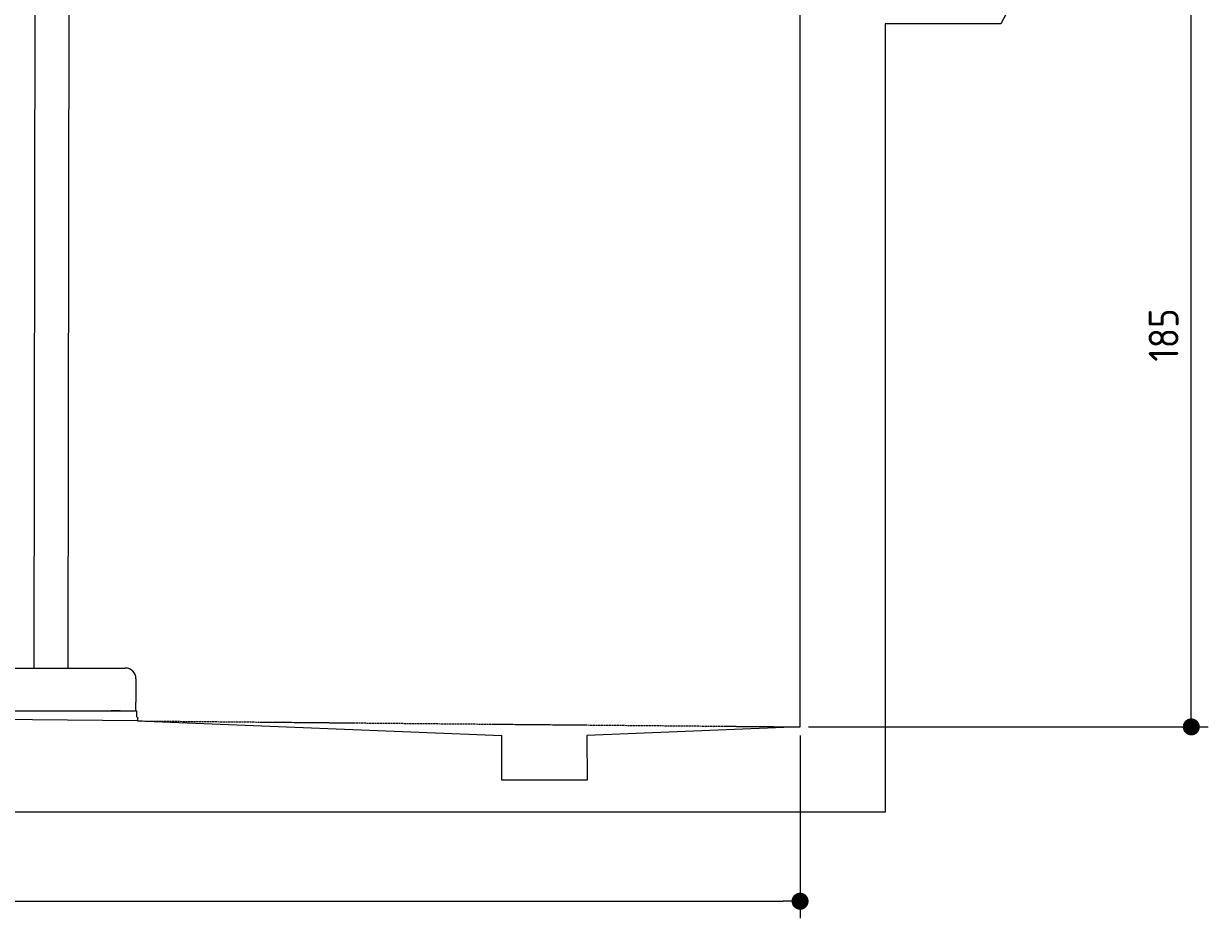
# Model space of a CAD drawing. Extents: x 562 to 7231, y 5817 to 11976.
# Tile 37 of 58: x 4451 to 7231, y 5817 to 7916. Entities that reach past the tile are written whole.
import ezdxf

# ---------------------------------------------------------------- set-up
doc = ezdxf.new("R2010")
doc.units = 0
doc.linetypes.add('GEN3', pattern=[6.25, 5, -1.25])
doc.layers.get('0').update_dxf_attribs({"linetype": 'CONTINUOUS'})
doc.layers.get('DEFPOINTS').update_dxf_attribs({"linetype": 'CONTINUOUS'})
doc.layers.add('3', color=6, linetype='GEN3')
doc.layers.add('4', color=3, linetype='CONTINUOUS')
doc.styles.get("Standard").update_dxf_attribs({"font": 'ISOCP.SHX'})
doc.dimstyles.get("Standard").update_dxf_attribs({"dimscale": 5, "dimtxt": 0.18, "dimasz": 0.18, "dimexe": 0.18, "dimexo": 0.0625, "dimgap": 0.09, "dimtad": 0, "dimtih": 1, "dimtoh": 1, "dimzin": 0, "dimcen": 0.09, "dimazin": 3, "dimtfac": 1, "dimtofl": 0, "dimtmove": 0, "dimatfit": 3})

# ---------------------------------------------------------------- blocks, each defined once
blk = doc.blocks.new('PUNKT')
at = {"layer": '4', "color": 0, "linetype": 'BYBLOCK'}
blk.add_line((-0.5, 0), (-1, 0), dxfattribs=at)
at = {"layer": '4', "color": 0, "linetype": 'BYBLOCK', "const_width": 0.5}
blk.add_lwpolyline([(-0.25, 0, 1), (0.25, 0, 1)], format="xyb", close=True, dxfattribs=at)
blk = doc.blocks.new('*U50')
at = {"layer": '4', "color": 2}
blk.add_text('185', height=70, rotation=90, dxfattribs=at).set_placement((7161, 7123))
blk = doc.blocks.new('*D4')
at = {"layer": '4'}
for p, q in [((6792.8, 8115.9), (7231, 8115.9)), ((7191, 6305.9), (7191, 8075.9)), ((6292.8, 6265.9), (7231, 6265.9))]:
    blk.add_line(p, q, dxfattribs=at)
at = {"layer": 'DEFPOINTS', "color": 0}
for p in [(6772.8, 8115.9), (7191, 8115.9), (6272.8, 6265.9)]:
    blk.add_point(p, dxfattribs=at)
blk.add_blockref('*U50', (0, 0))
at = {"layer": '4', "xscale": 40, "yscale": 40, "zscale": 40}
for p, rotation in [((7191, 8115.9), 90), ((7191, 6265.9), 270)]:
    blk.add_blockref('PUNKT', p, dxfattribs=dict(at, rotation=rotation))
blk = doc.blocks.new('*U30')
at = {"layer": '4', "color": 2}
blk.add_text('520', height=70, dxfattribs=at).set_placement((3599.2, 5886.8))
blk = doc.blocks.new('*D12')
at = {"layer": '4'}
for p, q in [((1072.8, 6295.9), (1072.8, 5816.8)), ((6272.8, 6245.9), (6272.8, 5816.8)), ((1112.8, 5856.8), (6232.8, 5856.8))]:
    blk.add_line(p, q, dxfattribs=at)
at = {"layer": 'DEFPOINTS', "color": 0}
for p in [(1072.8, 6315.9), (6272.8, 6265.9), (6272.8, 5856.8)]:
    blk.add_point(p, dxfattribs=at)
blk.add_blockref('*U30', (0, 0))
at = {"layer": '4', "xscale": 40, "yscale": 40, "zscale": 40, "rotation": 180}
blk.add_blockref('PUNKT', (1072.8, 5856.8), dxfattribs=at)
at = {"layer": '4', "xscale": 40, "yscale": 40, "zscale": 40}
blk.add_blockref('PUNKT', (6272.8, 5856.8), dxfattribs=at)

msp = doc.modelspace()

# ---------------------------------------------------------------- linework, layer by layer
for p, q in [((4476.914, 8174.043), (4474.185, 6403.979)), ((4556.914, 8173.919), (4554.185, 6403.979)), ((6272.775, 6265.902), (6272.775, 8115.902)), ((6778.313, 7980.371), (6743.815, 7915.902)), ((6743.815, 7915.902), (6472.775, 7915.902)), ((6472.775, 7915.902), (6472.775, 6065.902)), ((4149.046, 6403.979), (4689.046, 6403.979)), ((4714.046, 6378.979), (4714.046, 6323.979)), ((4714.046, 6303.979), (4714.046, 6323.979)), ((1832.775, 6308.594), (4717.775, 6280.854)), ((4427.546, 6303.979), (4633.005, 6303.979)), ((4577.443, 6303.979), (4590.504, 6303.979)), ((4590.504, 6303.979), (4600.087, 6303.979)), ((4600.087, 6303.979), (4706.546, 6303.979)), ((4633.005, 6303.979), (4642.588, 6303.979)), ((4642.588, 6303.979), (4655.649, 6303.979)), ((4677.443, 6303.979), (4655.649, 6303.979)), ((4706.546, 6303.979), (4716.546, 6303.979)), ((4716.546, 6288.979), (4716.546, 6303.979)), ((4717.775, 6288.979), (4717.775, 6279.893)), ((4717.775, 6279.893), (5572.775, 6245.814)), ((6272.775, 6265.902), (5772.321, 6245.814)), ((5572.775, 6140.902), (5572.775, 6245.814)), ((5772.321, 6245.814), (5772.775, 6140.902)), ((5772.775, 6140.902), (5572.775, 6140.902)), ((6472.775, 6065.902), (872.775, 6065.902))]:
    msp.add_line(p, q)
msp.add_arc((4689.046, 6378.979), 25, 0, 90)
at = {"layer": '3'}
msp.add_line((4717.775, 6279.893), (6272.775, 6265.902), dxfattribs=at)

# ---------------------------------------------------------------- dimensions: what is measured, and where the dimension line sits
at = {"layer": '4'}
dim = msp.add_linear_dim(base=(7190.953, 8115.902), p1=(6272.775, 6265.902), p2=(6772.775, 8115.902), angle=90, dimstyle='Standard', dxfattribs=at)
dim.commit()
dim.dimension.update_dxf_attribs({"geometry": '*D4', "text_midpoint": (7125.953, 7190.902)})
dim = msp.add_linear_dim(base=(6272.775, 5856.807), p1=(1072.775, 6315.902), p2=(6272.775, 6265.902), dimstyle='Standard', dxfattribs=at)
dim.commit()
dim.dimension.update_dxf_attribs({"geometry": '*D12', "text_midpoint": (3672.775, 5921.814)})

doc.saveas('drawing.dxf')
